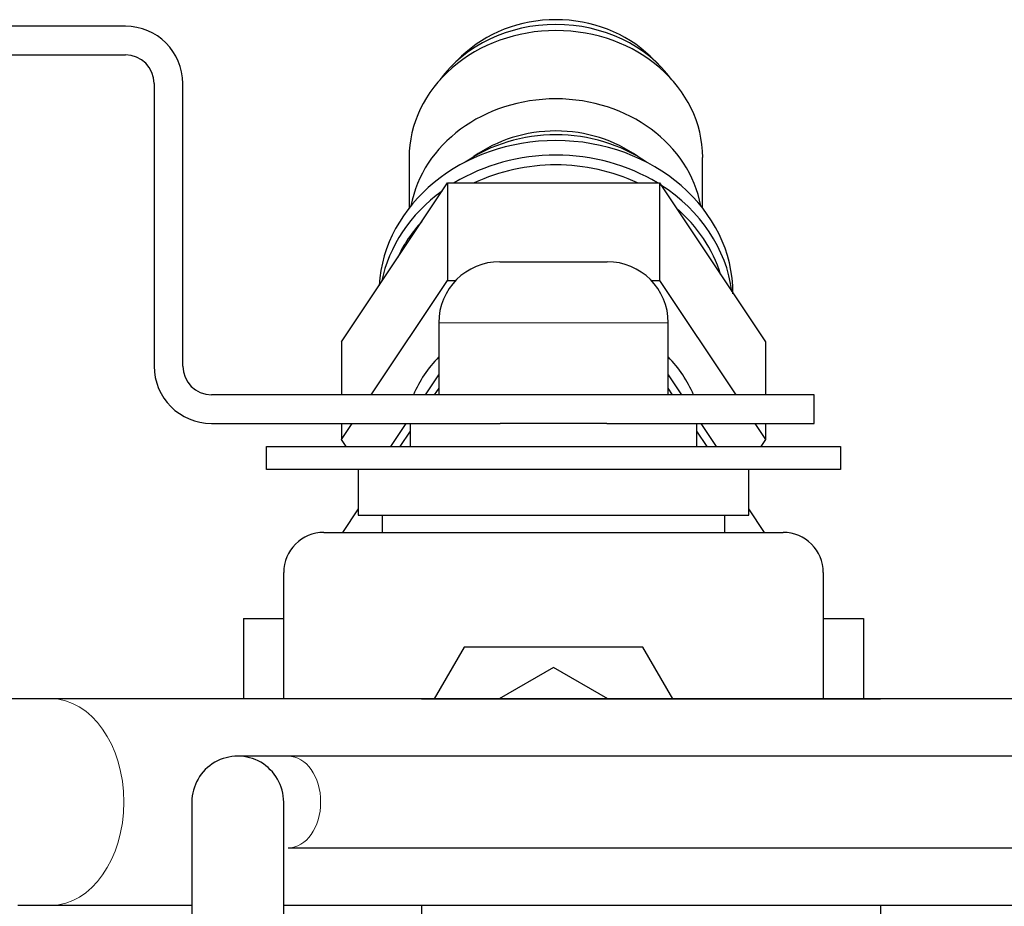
# Model space of a CAD drawing. Header units: inches. Extents: x 0 to 20790, y -12 to 14700.
# Tile 65 of 256: x 6349 to 6435, y 6796 to 6874. Entities that reach past the tile are written whole.
import ezdxf

# ---------------------------------------------------------------- set-up
doc = ezdxf.new("R2010")
doc.units = ezdxf.units.IN
doc.layers.add('1', color=7, linetype='Continuous', true_color=0xffffff)

msp = doc.modelspace()

# ---------------------------------------------------------------- linework, layer by layer
at = {"layer": '1', "color": 2, "linetype": 'Continuous', "lineweight": 25}
for p, q in [((6358.343, 6872.957), (6343.874, 6872.957)), ((6343.874, 6870.457), (6358.343, 6870.457)), ((6387.632, 6870.331), (6386.916, 6869.634)), ((6404.781, 6869.634), (6404.065, 6870.331)), ((6360.843, 6867.957), (6360.843, 6843.327)), ((6363.343, 6843.327), (6363.343, 6867.957)), ((6383.061, 6861.499), (6383.061, 6857.098)), ((6408.636, 6857.098), (6408.636, 6861.499)), ((6377.164, 6845.437), (6386.402, 6859.293)), ((6386.402, 6859.293), (6404.877, 6859.293)), ((6386.402, 6859.293), (6386.402, 6850.793)), ((6404.877, 6859.293), (6414.115, 6845.437)), ((6404.877, 6859.293), (6404.877, 6850.793)), ((6390.97, 6852.427), (6395.639, 6852.427)), ((6395.639, 6852.427), (6400.309, 6852.427)), ((6379.758, 6840.827), (6386.402, 6850.793)), ((6386.402, 6850.793), (6387.129, 6850.793)), ((6404.15, 6850.793), (6404.877, 6850.793)), ((6404.877, 6850.793), (6411.521, 6840.827)), ((6385.639, 6847.097), (6385.639, 6840.827)), ((6405.639, 6840.827), (6405.639, 6847.097)), ((6377.164, 6845.437), (6377.164, 6840.827)), ((6414.115, 6845.437), (6414.115, 6840.827)), ((6384.478, 6840.827), (6385.639, 6842.569)), ((6405.639, 6842.569), (6406.801, 6840.827)), ((6385.639, 6841.399), (6385.258, 6840.827)), ((6406.021, 6840.827), (6405.639, 6841.399)), ((6418.343, 6840.827), (6365.843, 6840.827)), ((6418.343, 6838.327), (6418.343, 6840.827)), ((6365.843, 6838.327), (6390.982, 6838.327)), ((6377.164, 6838.327), (6377.164, 6836.937)), ((6377.164, 6836.937), (6378.091, 6838.327)), ((6381.478, 6836.327), (6382.811, 6838.327)), ((6383.139, 6838.327), (6383.139, 6836.327)), ((6400.297, 6838.327), (6390.982, 6838.327)), ((6400.297, 6838.327), (6418.343, 6838.327)), ((6408.139, 6836.327), (6408.139, 6838.327)), ((6408.467, 6838.327), (6409.801, 6836.327)), ((6413.187, 6838.327), (6414.115, 6836.937)), ((6414.115, 6838.327), (6414.115, 6836.937)), ((6377.57, 6836.327), (6377.164, 6836.937)), ((6383.139, 6837.649), (6382.258, 6836.327)), ((6409.021, 6836.327), (6408.139, 6837.649)), ((6414.115, 6836.937), (6413.708, 6836.327)), ((6370.639, 6836.327), (6420.639, 6836.327)), ((6370.639, 6834.327), (6370.639, 6836.327)), ((6420.639, 6836.327), (6420.639, 6834.327)), ((6420.639, 6834.327), (6370.639, 6834.327)), ((6378.62, 6834.327), (6378.62, 6830.327)), ((6412.658, 6830.327), (6412.658, 6834.327)), ((6378.62, 6830.871), (6377.258, 6828.827)), ((6414.021, 6828.827), (6412.658, 6830.871)), ((6378.62, 6830.327), (6395.639, 6830.327)), ((6380.722, 6830.327), (6380.722, 6828.827)), ((6395.639, 6830.327), (6412.658, 6830.327)), ((6410.557, 6828.827), (6410.557, 6830.327)), ((6375.639, 6828.827), (6415.639, 6828.827)), ((6372.139, 6814.327), (6372.139, 6825.327)), ((6419.139, 6825.327), (6419.139, 6814.327)), ((6368.639, 6821.327), (6368.639, 6814.327)), ((6368.639, 6821.327), (6372.14, 6821.327)), ((6419.139, 6821.327), (6422.639, 6821.327)), ((6422.639, 6821.327), (6422.639, 6814.327)), ((6387.845, 6818.827), (6385.247, 6814.327)), ((6403.434, 6818.827), (6387.845, 6818.827)), ((6406.032, 6814.327), (6403.434, 6818.827)), ((6395.639, 6817.063), (6390.9, 6814.327)), ((6400.379, 6814.327), (6395.639, 6817.063)), ((6451.924, 6814.327), (6351.85, 6814.327)), ((6384.134, 6814.327), (6424.134, 6814.327)), ((6459.136, 6809.327), (6372.527, 6809.327)), ((6372.527, 6801.327), (6459.136, 6801.327)), ((6351.85, 6796.327), (6364.135, 6796.327)), ((6372.135, 6796.327), (6451.924, 6796.327)), ((6384.134, 6796.327), (6384.134, 6785.327)), ((6424.134, 6796.327), (6424.134, 6785.327))]:
    msp.add_line(p, q, dxfattribs=at)
at = {"layer": '1', "color": 110, "linetype": 'Continuous', "lineweight": 13}
for p, q in [((6385.639, 6847.097), (6395.639, 6847.097)), ((6395.639, 6847.097), (6405.639, 6847.097))]:
    msp.add_line(p, q, dxfattribs=at)
at = {"layer": '1', "color": 2, "linetype": 'Continuous', "lineweight": 25}
for centre, radius, start, end in [((6358.343, 6867.957), 5, 0, 90), ((6358.343, 6867.957), 2.5, 0, 90), ((6390.97, 6847.097), 5.331, 90, 180), ((6400.309, 6847.097), 5.331, 0, 90), ((6365.843, 6843.327), 5, 180, 270), ((6365.843, 6843.327), 2.5, 180, 270), ((6375.639, 6825.327), 3.5, 90, 180), ((6415.639, 6825.327), 3.5, 0, 90), ((6368.134, 6805.327), 4, 359.97187, 179.9775)]:
    msp.add_arc(centre, radius, start, end, dxfattribs=at)
for centre, major_axis, start_param, end_param in [((6395.849, 6862.748), (11.959, 0), 1.570796, 2.576793), ((6395.849, 6863.997), (11, 0), 1.570796, 2.414314), ((6395.849, 6863.997), (11, 0), 0.727279, 1.570796), ((6395.849, 6862.748), (11.959, 0), 0.564799, 1.570796), ((6395.849, 6861.499), (12.788, 0), 1.570796, 3.141593), ((6395.849, 6861.499), (12.788, 0), 0, 1.570796), ((6395.849, 6855.549), (12.788, 0), 1.570796, 2.982746), ((6395.849, 6855.549), (12.788, 0), 0.158847, 1.570796), ((6395.849, 6852.501), (12.69, 0), 1.570796, 2.243588), ((6395.849, 6854.148), (11.17, 0), 1.570796, 2.264597), ((6395.849, 6854.148), (11.17, 0), 0.876995, 1.570796), ((6395.849, 6852.501), (12.69, 0), 0.898005, 1.570796), ((6395.849, 6849.626), (15.427, 0), 1.570796, 3.086811), ((6395.849, 6849.626), (15.427, 0), 0, 1.570796), ((6395.849, 6848.351), (15.427, 0), 1.570796, 2.181934), ((6395.849, 6848.351), (15.427, 0), 0.959658, 1.570796), ((6395.849, 6848.006), (14.848, 0), 1.570796, 2.070506), ((6395.849, 6848.006), (14.848, 0), 1.071087, 1.570796), ((6395.849, 6848.351), (15.427, 0), 2.269408, 2.966645), ((6395.849, 6848.351), (15.427, 0), 0.111625, 0.935507), ((6395.849, 6848.006), (14.848, 0), 0.259967, 0.787165), ((6395.849, 6848.006), (14.848, 0), 2.475477, 2.760576), ((6395.639, 6836.937), (-13, 0), 5.589973, 5.930247), ((6395.639, 6836.937), (-13, 0), 3.494433, 3.834707)]:
    msp.add_ellipse(centre, major_axis=major_axis, ratio=0.866025, start_param=start_param, end_param=end_param, dxfattribs=at)
at = {"layer": '1', "color": 110, "linetype": 'Continuous', "lineweight": 13}
for centre, major_axis, start_param, end_param in [((6351.85, 6805.327), (0, 9), 4.712389, 6.282694), ((6372.527, 6805.327), (0, 4), 4.712389, 6.282694), ((6351.85, 6805.327), (0, 9), 3.146403, 4.712389), ((6372.527, 6805.327), (0, 4), 3.145716, 4.712389)]:
    msp.add_ellipse(centre, major_axis=major_axis, ratio=0.707107, start_param=start_param, end_param=end_param, dxfattribs=at)
at = {"layer": '1', "color": 2, "linetype": 'Continuous', "lineweight": 25}
for points, knots in [([(6351.85, 6814.327), (6349.98, 6814.327), (6346.673, 6814.327), (6342.937, 6814.327), (6340.652, 6814.327), (6340.14, 6814.327), (6340.134, 6814.327)], [0, 0, 0, 0, 0.250012, 0.5, 0.749988, 1, 1, 1, 1]), ([(6372.527, 6809.327), (6371.822, 6809.327), (6370.582, 6809.327), (6369.187, 6809.327), (6368.327, 6809.327), (6368.136, 6809.327), (6368.134, 6809.327)], [0, 0, 0, 0, 0.251178, 0.5, 0.748822, 1, 1, 1, 1]), ([(6364.134, 6805.327), (6364.134, 6805.326), (6364.134, 6805.127), (6364.134, 6803.962), (6364.134, 6801.199), (6364.134, 6797.103), (6364.134, 6793.336), (6364.134, 6791.355), (6364.134, 6790.327)], [0, 0, 0, 0, 0.129435, 0.25503, 0.5, 0.74497, 0.870565, 1, 1, 1, 1]), ([(6372.134, 6790.327), (6372.134, 6791.355), (6372.134, 6793.336), (6372.134, 6797.103), (6372.134, 6801.199), (6372.134, 6803.962), (6372.134, 6805.127), (6372.134, 6805.326), (6372.134, 6805.327)], [0, 0, 0, 0, 0.129435, 0.25503, 0.5, 0.74497, 0.870565, 1, 1, 1, 1])]:
    msp.add_open_spline(points, degree=3, knots=knots, dxfattribs=at)
msp.add_open_spline([(6348.986, 6796.327), (6349.878, 6796.327), (6350.832, 6796.327), (6351.85, 6796.327)], degree=3, dxfattribs=at)

doc.saveas('drawing.dxf')
